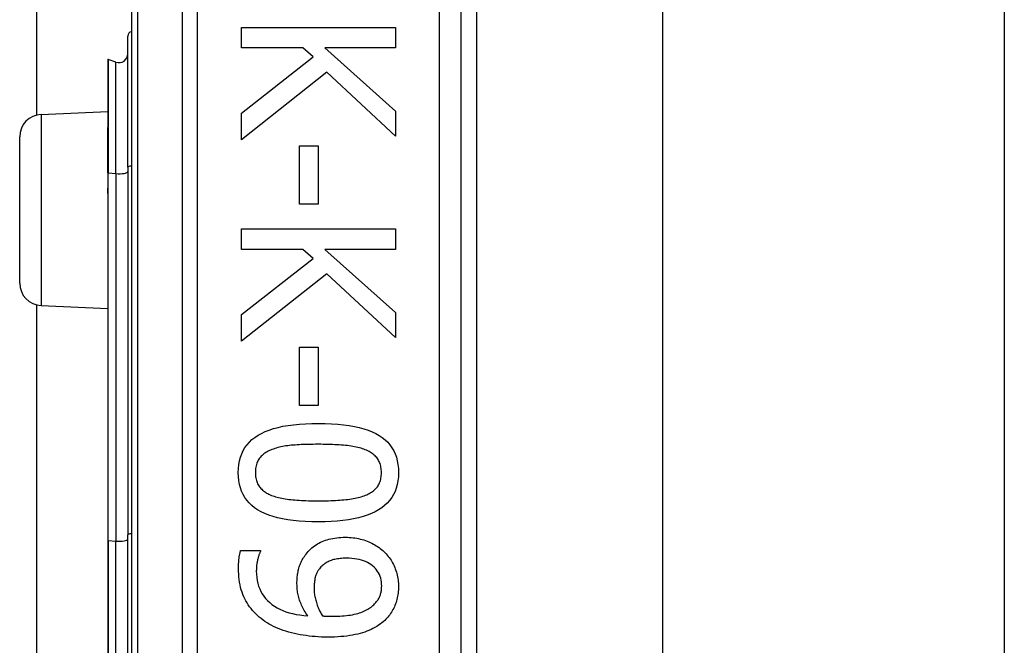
# Model space of a CAD drawing. Header units: inches. Extents: x 5 to 143, y 9 to 74.
# Tile 39 of 76: x 33.749 to 34.631, y 34.084 to 34.643. Entities that reach past the tile are written whole.
import ezdxf

# ---------------------------------------------------------------- set-up
doc = ezdxf.new("R2010")
doc.units = ezdxf.units.IN
doc.header["$MEASUREMENT"] = 0
doc.layers.add('Visible Edges(ANSI)', color=7, linetype='Continuous', lineweight=25)
doc.layers.add('Visible Tangent Edges(ANSI)', color=7, linetype='Continuous', lineweight=25)

msp = doc.modelspace()

# ---------------------------------------------------------------- linework, layer by layer
at = {"layer": 'Visible Edges(ANSI)'}
for p, q in [((33.76485, 34.55802), (33.76485, 48.99114)), ((33.8495, 35.06417), (33.8495, 33.18198)), ((34.14477, 33.37308), (34.14477, 34.87308)), ((34.15855, 34.75113), (34.15855, 33.49503)), ((34.325, 34.73858), (34.325, 33.50758)), ((34.631, 34.73858), (34.631, 33.50758)), ((33.94806, 34.63635), (34.08586, 34.63635)), ((33.94806, 34.61803), (33.94806, 34.63635)), ((34.08586, 34.63635), (34.08586, 34.61803)), ((33.84624, 34.5113), (33.84624, 34.62864)), ((34.00311, 34.61803), (33.94806, 34.61803)), ((34.01216, 34.61), (34.00311, 34.61803)), ((34.02254, 34.61803), (34.08586, 34.56153)), ((34.08586, 34.61803), (34.02254, 34.61803)), ((33.83568, 34.60537), (33.82885, 34.60786)), ((33.94806, 34.55963), (34.01216, 34.61)), ((33.82832, 34.60749), (33.82832, 34.54679)), ((34.02433, 34.59626), (33.94806, 34.53585)), ((34.08586, 34.5392), (34.02433, 34.59626)), ((33.76862, 34.55855), (33.82832, 34.56115)), ((33.94806, 34.53585), (33.94806, 34.55963)), ((34.08586, 34.56153), (34.08586, 34.5392)), ((33.82832, 34.54679), (33.82832, 34.54618)), ((33.82832, 34.50617), (33.82832, 34.54618)), ((33.7495, 34.40759), (33.7495, 34.53857)), ((33.99999, 34.53049), (34.01674, 34.53049)), ((33.99999, 34.47834), (33.99999, 34.53049)), ((34.01674, 34.53049), (34.01674, 34.47834)), ((33.84624, 34.5113), (33.84624, 34.18243)), ((33.82832, 34.50617), (33.82832, 34.49337)), ((33.82832, 34.49337), (33.82832, 34.48767)), ((33.82832, 34.48767), (33.82832, 34.17724)), ((34.01674, 34.47834), (33.99999, 34.47834)), ((33.94806, 34.45612), (34.08586, 34.45612)), ((33.94806, 34.43781), (33.94806, 34.45612)), ((34.08586, 34.45612), (34.08586, 34.43781)), ((34.00311, 34.43781), (33.94806, 34.43781)), ((34.01216, 34.42977), (34.00311, 34.43781)), ((34.02254, 34.43781), (34.08586, 34.3813)), ((34.08586, 34.43781), (34.02254, 34.43781)), ((33.94806, 34.37941), (34.01216, 34.42977)), ((34.02433, 34.41603), (33.94806, 34.35562)), ((34.08586, 34.35897), (34.02433, 34.41603)), ((33.76485, 33.85802), (33.76485, 34.38814)), ((33.76862, 34.38761), (33.82832, 34.385)), ((33.94806, 34.35562), (33.94806, 34.37941)), ((34.08586, 34.3813), (34.08586, 34.35897)), ((33.99999, 34.35026), (34.01674, 34.35026)), ((33.99999, 34.29811), (33.99999, 34.35026)), ((34.01674, 34.35026), (34.01674, 34.29811)), ((34.01674, 34.29811), (33.99999, 34.29811)), ((33.82832, 34.17724), (33.82832, 34.06892)), ((33.84624, 34.06372), (33.84624, 34.18243)), ((33.94728, 34.16825), (33.96503, 34.16825)), ((33.96503, 34.16825), (33.96503, 34.16735))]:
    msp.add_line(p, q, dxfattribs=at)
at = {"layer": 'Visible Edges(ANSI)', "flags": 128}
for points in [[(33.94516, 34.23804), (33.94528, 34.24175), (33.94565, 34.24529), (33.94626, 34.24867), (33.94712, 34.25188), (33.94823, 34.25492), (33.94958, 34.25779), (33.95118, 34.26049), (33.95302, 34.26303), (33.95511, 34.26539), (33.95745, 34.26759), (33.96003, 34.26962), (33.96286, 34.27148), (33.96594, 34.27318), (33.96927, 34.27474), (33.97287, 34.27615), (33.97672, 34.27741), (33.98083, 34.27852), (33.9852, 34.27948), (33.98983, 34.28029), (33.99472, 34.28096), (33.99986, 34.28148), (34.00527, 34.28185), (34.01093, 34.28207), (34.01685, 34.28214)], [(34.01685, 34.28214), (34.02292, 34.28207), (34.02872, 34.28185), (34.03424, 34.28147), (34.03948, 34.28095), (34.04445, 34.28027), (34.04913, 34.27945), (34.05354, 34.27848), (34.05767, 34.27736), (34.06152, 34.27608), (34.06509, 34.27466), (34.06838, 34.27309), (34.0714, 34.27137), (34.07415, 34.26949), (34.07667, 34.26745), (34.07894, 34.26525), (34.08098, 34.26288), (34.08278, 34.26034), (34.08433, 34.25765), (34.08565, 34.25479), (34.08673, 34.25177), (34.08757, 34.24858), (34.08817, 34.24523), (34.08853, 34.24171), (34.08865, 34.23804)], [(33.97531, 34.2587), (33.97414, 34.25823), (33.97302, 34.25774), (33.97194, 34.25721), (33.97091, 34.25665), (33.96992, 34.25606), (33.96898, 34.25544), (33.96809, 34.25479), (33.96724, 34.2541), (33.96644, 34.25339), (33.96568, 34.25264), (33.96497, 34.25186), (33.96431, 34.25105), (33.96369, 34.2502), (33.96313, 34.2493), (33.96262, 34.24837), (33.96217, 34.24739), (33.96177, 34.24637), (33.96142, 34.24531), (33.96112, 34.2442), (33.96088, 34.24306), (33.9607, 34.24187), (33.96056, 34.24063), (33.96048, 34.23936), (33.96046, 34.23804)], [(34.01685, 34.26339), (34.01446, 34.26338), (34.01214, 34.26336), (34.00989, 34.26333), (34.0077, 34.26329), (34.00558, 34.26323), (34.00353, 34.26316), (34.00154, 34.26308), (33.99963, 34.26299), (33.99777, 34.26288), (33.99599, 34.26276), (33.99427, 34.26263), (33.99262, 34.26249), (33.99101, 34.26233), (33.98944, 34.26214), (33.98789, 34.26192), (33.98637, 34.26167), (33.98489, 34.2614), (33.98343, 34.2611), (33.982, 34.26077), (33.98061, 34.26041), (33.97924, 34.26002), (33.9779, 34.25961), (33.97659, 34.25917), (33.97531, 34.2587)], [(34.05883, 34.25858), (34.05764, 34.25904), (34.05639, 34.25946), (34.05509, 34.25987), (34.05373, 34.26025), (34.05233, 34.2606), (34.05088, 34.26093), (34.04937, 34.26123), (34.04782, 34.26151), (34.04621, 34.26177), (34.04455, 34.262), (34.04284, 34.2622), (34.04108, 34.26238), (34.03927, 34.26254), (34.03743, 34.26269), (34.03554, 34.26282), (34.03362, 34.26294), (34.03166, 34.26304), (34.02966, 34.26313), (34.02762, 34.26321), (34.02554, 34.26327), (34.02343, 34.26332), (34.02127, 34.26336), (34.01908, 34.26338), (34.01685, 34.26339)], [(34.07335, 34.23804), (34.07332, 34.2393), (34.07325, 34.24053), (34.07312, 34.24172), (34.07295, 34.24287), (34.07272, 34.24398), (34.07244, 34.24506), (34.07211, 34.2461), (34.07174, 34.24709), (34.07131, 34.24806), (34.07083, 34.24898), (34.0703, 34.24986), (34.06972, 34.25071), (34.06909, 34.25152), (34.06841, 34.25231), (34.06768, 34.25307), (34.0669, 34.25379), (34.06607, 34.25449), (34.06518, 34.25516), (34.06425, 34.25581), (34.06327, 34.25642), (34.06224, 34.257), (34.06115, 34.25756), (34.06002, 34.25809), (34.05883, 34.25858)], [(34.01696, 34.19404), (34.01092, 34.19412), (34.00515, 34.19434), (33.99965, 34.19471), (33.99443, 34.19524), (33.98949, 34.19591), (33.98481, 34.19673), (33.98041, 34.19771), (33.97629, 34.19883), (33.97244, 34.2001), (33.96886, 34.20152), (33.96555, 34.2031), (33.96252, 34.20482), (33.95975, 34.20669), (33.95722, 34.20873), (33.95492, 34.21093), (33.95287, 34.2133), (33.95107, 34.21582), (33.9495, 34.21851), (33.94817, 34.22136), (33.94709, 34.22437), (33.94624, 34.22754), (33.94564, 34.23088), (33.94528, 34.23438), (33.94516, 34.23804)], [(33.96046, 34.23804), (33.96048, 34.23679), (33.96056, 34.23558), (33.96068, 34.2344), (33.96086, 34.23327), (33.96109, 34.23216), (33.96136, 34.2311), (33.96169, 34.23007), (33.96207, 34.22908), (33.9625, 34.22812), (33.96298, 34.2272), (33.96351, 34.22632), (33.96408, 34.22547), (33.96472, 34.22466), (33.9654, 34.22388), (33.96613, 34.22313), (33.96691, 34.2224), (33.96774, 34.22171), (33.96862, 34.22105), (33.96955, 34.22042), (33.97054, 34.21982), (33.97157, 34.21925), (33.97265, 34.2187), (33.97379, 34.21819), (33.97497, 34.21771)], [(34.08865, 34.23804), (34.08852, 34.23434), (34.08815, 34.23081), (34.08753, 34.22745), (34.08666, 34.22426), (34.08555, 34.22123), (34.08418, 34.21837), (34.08257, 34.21568), (34.08071, 34.21315), (34.0786, 34.21079), (34.07624, 34.20859), (34.07364, 34.20657), (34.07078, 34.2047), (34.06768, 34.203), (34.06432, 34.20145), (34.06072, 34.20004), (34.05686, 34.19878), (34.05275, 34.19767), (34.04839, 34.19671), (34.04378, 34.19589), (34.03892, 34.19523), (34.03381, 34.19471), (34.02844, 34.19434), (34.02283, 34.19411), (34.01696, 34.19404)], [(34.05906, 34.21783), (34.06021, 34.21831), (34.06131, 34.21881), (34.06236, 34.21935), (34.06337, 34.21992), (34.06433, 34.22051), (34.06524, 34.22113), (34.06611, 34.22179), (34.06692, 34.22247), (34.06769, 34.22318), (34.06842, 34.22391), (34.06909, 34.22468), (34.06972, 34.22547), (34.0703, 34.2263), (34.07083, 34.22717), (34.07131, 34.22808), (34.07174, 34.22903), (34.07211, 34.23002), (34.07244, 34.23104), (34.07272, 34.23211), (34.07295, 34.23322), (34.07312, 34.23436), (34.07325, 34.23555), (34.07332, 34.23677), (34.07335, 34.23804)], [(33.97497, 34.21771), (33.97613, 34.21728), (33.97735, 34.21686), (33.97861, 34.21647), (33.97992, 34.2161), (33.98129, 34.21575), (33.98271, 34.21542), (33.98417, 34.21512), (33.98569, 34.21484), (33.98726, 34.21457), (33.98888, 34.21433), (33.99056, 34.21411), (33.99228, 34.21392), (33.99406, 34.21374), (33.99588, 34.21358), (33.99776, 34.21343), (33.99969, 34.2133), (34.00167, 34.21318), (34.0037, 34.21308), (34.00578, 34.21299), (34.00791, 34.21292), (34.0101, 34.21287), (34.01233, 34.21283), (34.01462, 34.21281), (34.01696, 34.2128)], [(34.01696, 34.2128), (34.0193, 34.21281), (34.02158, 34.21283), (34.02382, 34.21287), (34.026, 34.21292), (34.02813, 34.21299), (34.0302, 34.21308), (34.03223, 34.21318), (34.0342, 34.2133), (34.03613, 34.21343), (34.038, 34.21358), (34.03981, 34.21374), (34.04158, 34.21392), (34.0433, 34.21412), (34.04497, 34.21434), (34.04659, 34.21458), (34.04816, 34.21485), (34.04969, 34.21514), (34.05117, 34.21545), (34.0526, 34.21579), (34.05399, 34.21615), (34.05533, 34.21653), (34.05662, 34.21694), (34.05786, 34.21737), (34.05906, 34.21783)], [(34.0059, 34.16523), (34.00687, 34.16643), (34.00788, 34.16759), (34.00894, 34.16869), (34.01003, 34.16975), (34.01116, 34.17075), (34.01234, 34.17171), (34.01355, 34.17261), (34.01481, 34.17347), (34.01611, 34.17428), (34.01745, 34.17503), (34.01883, 34.17574), (34.02025, 34.1764), (34.02172, 34.177), (34.02324, 34.17756), (34.0248, 34.17806), (34.02641, 34.17851), (34.02808, 34.1789), (34.02979, 34.17925), (34.03155, 34.17954), (34.03335, 34.17977), (34.03521, 34.17996), (34.03712, 34.18009), (34.03907, 34.18017), (34.04108, 34.18019)], [(34.04108, 34.18019), (34.04283, 34.18017), (34.04456, 34.1801), (34.04627, 34.17998), (34.04795, 34.17981), (34.04961, 34.17959), (34.05124, 34.17933), (34.05285, 34.17902), (34.05443, 34.17866), (34.05599, 34.17825), (34.05752, 34.17779), (34.05903, 34.17729), (34.06051, 34.17673), (34.06196, 34.17614), (34.06338, 34.17551), (34.06477, 34.17484), (34.06612, 34.17414), (34.06743, 34.1734), (34.06872, 34.17263), (34.06996, 34.17182), (34.07118, 34.17098), (34.07236, 34.1701), (34.0735, 34.16918), (34.07462, 34.16823), (34.07569, 34.16724)], [(33.94538, 34.15261), (33.94538, 34.15323), (33.94539, 34.15386), (33.94541, 34.15449), (33.94542, 34.15513), (33.94545, 34.15577), (33.94548, 34.15642), (33.94551, 34.15708), (33.94555, 34.15775), (33.9456, 34.15842), (33.94565, 34.1591), (33.94571, 34.15979), (33.94577, 34.16049), (33.94584, 34.16118), (33.94592, 34.16186), (33.94601, 34.16254), (33.94611, 34.16321), (33.94622, 34.16387), (33.94634, 34.16452), (33.94647, 34.16516), (33.94662, 34.1658), (33.94677, 34.16642), (33.94693, 34.16704), (33.9471, 34.16765), (33.94728, 34.16825)], [(33.96503, 34.16735), (33.96481, 34.16694), (33.96459, 34.1665), (33.96437, 34.16602), (33.96416, 34.1655), (33.96395, 34.16495), (33.96374, 34.16437), (33.96353, 34.16374), (33.96332, 34.16308), (33.96312, 34.16239), (33.96292, 34.16166), (33.96272, 34.1609), (33.96252, 34.16009), (33.96233, 34.15927), (33.96216, 34.15845), (33.96201, 34.15763), (33.96187, 34.15681), (33.96175, 34.15598), (33.96164, 34.15515), (33.96155, 34.15432), (33.96148, 34.15349), (33.96142, 34.15266), (33.96138, 34.15183), (33.96136, 34.15099), (33.96135, 34.15016)], [(34.07569, 34.16724), (34.0767, 34.16627), (34.07767, 34.16527), (34.07859, 34.16423), (34.07949, 34.16315), (34.08034, 34.16204), (34.08115, 34.16089), (34.08193, 34.1597), (34.08267, 34.15848), (34.08337, 34.15722), (34.08403, 34.15593), (34.08466, 34.1546), (34.08524, 34.15323), (34.08579, 34.15184), (34.08628, 34.15045), (34.08673, 34.14906), (34.08713, 34.14766), (34.08749, 34.14627), (34.0878, 34.14487), (34.08806, 34.14346), (34.08827, 34.14206), (34.08843, 34.14065), (34.08855, 34.13925), (34.08862, 34.13783), (34.08865, 34.13642)], [(33.99775, 34.13865), (33.99776, 34.13991), (33.9978, 34.14115), (33.99786, 34.14237), (33.99794, 34.14357), (33.99804, 34.14476), (33.99817, 34.14593), (33.99832, 34.14708), (33.9985, 34.14821), (33.99869, 34.14932), (33.99892, 34.15042), (33.99916, 34.1515), (33.99943, 34.15256), (33.99973, 34.15361), (34.00007, 34.15466), (34.00046, 34.15572), (34.00089, 34.15677), (34.00137, 34.15782), (34.00188, 34.15888), (34.00245, 34.15994), (34.00305, 34.16099), (34.0037, 34.16205), (34.00439, 34.16311), (34.00513, 34.16417), (34.0059, 34.16523)], [(34.04186, 34.16143), (34.04043, 34.16142), (34.03904, 34.16137), (34.0377, 34.16129), (34.03639, 34.16119), (34.03513, 34.16105), (34.03392, 34.16088), (34.03274, 34.16067), (34.03161, 34.16044), (34.03052, 34.16018), (34.02948, 34.15988), (34.02847, 34.15956), (34.02751, 34.1592), (34.02658, 34.15881), (34.02568, 34.15838), (34.02479, 34.15792), (34.02393, 34.15741), (34.02309, 34.15687), (34.02228, 34.1563), (34.02148, 34.15568), (34.02071, 34.15503), (34.01996, 34.15434), (34.01924, 34.15362), (34.01853, 34.15285), (34.01785, 34.15205)], [(34.07357, 34.13653), (34.07352, 34.1384), (34.07335, 34.1402), (34.07306, 34.14194), (34.07267, 34.14361), (34.07216, 34.14522), (34.07154, 34.14676), (34.0708, 34.14824), (34.06995, 34.14966), (34.06899, 34.15101), (34.06791, 34.1523), (34.06672, 34.15352), (34.06542, 34.15468), (34.06401, 34.15576), (34.0625, 34.15674), (34.06089, 34.15763), (34.05918, 34.15843), (34.05737, 34.15914), (34.05546, 34.15975), (34.05344, 34.16026), (34.05133, 34.16068), (34.04911, 34.16101), (34.04679, 34.16125), (34.04438, 34.16139), (34.04186, 34.16143)], [(33.96738, 34.10605), (33.96563, 34.10739), (33.96395, 34.10878), (33.96234, 34.11021), (33.9608, 34.11169), (33.95933, 34.11322), (33.95793, 34.11479), (33.9566, 34.1164), (33.95534, 34.11806), (33.95416, 34.11976), (33.95304, 34.12151), (33.952, 34.1233), (33.95102, 34.12514), (33.95012, 34.12704), (33.9493, 34.12901), (33.94855, 34.13105), (33.94789, 34.13316), (33.9473, 34.13534), (33.94679, 34.13759), (33.94636, 34.13992), (33.94601, 34.14231), (33.94573, 34.14478), (33.94554, 34.14732), (33.94542, 34.14993), (33.94538, 34.15261)], [(33.96135, 34.15016), (33.96143, 34.1472), (33.96168, 34.14434), (33.9621, 34.1416), (33.96268, 34.13896), (33.96342, 34.13643), (33.96434, 34.13401), (33.96541, 34.13169), (33.96666, 34.12949), (33.96807, 34.12739), (33.96965, 34.1254), (33.97139, 34.12351), (33.9733, 34.12174), (33.97536, 34.12008), (33.97756, 34.11854), (33.97991, 34.11713), (33.98239, 34.11584), (33.98502, 34.11467), (33.98779, 34.11363), (33.99069, 34.11271), (33.99374, 34.11191), (33.99694, 34.11124), (34.00027, 34.11069), (34.00374, 34.11026), (34.00736, 34.10996)], [(34.01785, 34.15205), (34.01738, 34.15145), (34.01694, 34.15084), (34.01652, 34.15022), (34.01613, 34.14958), (34.01577, 34.14893), (34.01544, 34.14827), (34.01513, 34.1476), (34.01485, 34.14692), (34.0146, 34.14622), (34.01437, 34.14552), (34.01417, 34.1448), (34.014, 34.14407), (34.01385, 34.14333), (34.01371, 34.14258), (34.01358, 34.14182), (34.01347, 34.14105), (34.01337, 34.14027), (34.01329, 34.13948), (34.01322, 34.13868), (34.01316, 34.13787), (34.01311, 34.13705), (34.01308, 34.13622), (34.01306, 34.13537), (34.01305, 34.13452)], [(34.00736, 34.10996), (34.00654, 34.11118), (34.00576, 34.11239), (34.00501, 34.1136), (34.00431, 34.1148), (34.00364, 34.11598), (34.00301, 34.11716), (34.00242, 34.11833), (34.00187, 34.11949), (34.00136, 34.12063), (34.00088, 34.12177), (34.00044, 34.12291), (34.00004, 34.12403), (33.99968, 34.12515), (33.99934, 34.12629), (33.99904, 34.12745), (33.99877, 34.12863), (33.99853, 34.12982), (33.99832, 34.13103), (33.99815, 34.13226), (33.99801, 34.13351), (33.9979, 34.13477), (33.99782, 34.13605), (33.99777, 34.13734), (33.99775, 34.13865)], [(34.01305, 34.13452), (34.01306, 34.13353), (34.01311, 34.13253), (34.01318, 34.13151), (34.01328, 34.13048), (34.01341, 34.12944), (34.01357, 34.12838), (34.01375, 34.12731), (34.01397, 34.12624), (34.01421, 34.12514), (34.01448, 34.12404), (34.01479, 34.12292), (34.01512, 34.12179), (34.01547, 34.12067), (34.01584, 34.11957), (34.01624, 34.11849), (34.01665, 34.11744), (34.01708, 34.11641), (34.01753, 34.1154), (34.018, 34.11442), (34.01849, 34.11346), (34.019, 34.11252), (34.01953, 34.1116), (34.02008, 34.11071), (34.02064, 34.10985)], [(34.06576, 34.11922), (34.06648, 34.1199), (34.06717, 34.12057), (34.06782, 34.12125), (34.06842, 34.12192), (34.06899, 34.1226), (34.06953, 34.12329), (34.07002, 34.12397), (34.07047, 34.12466), (34.07089, 34.12535), (34.07126, 34.12604), (34.0716, 34.12674), (34.0719, 34.12743), (34.07217, 34.12814), (34.07241, 34.12885), (34.07263, 34.12957), (34.07283, 34.1303), (34.073, 34.13105), (34.07315, 34.1318), (34.07328, 34.13256), (34.07339, 34.13334), (34.07347, 34.13412), (34.07353, 34.13492), (34.07356, 34.13572), (34.07357, 34.13653)], [(34.08865, 34.13642), (34.08863, 34.13485), (34.08856, 34.13331), (34.08845, 34.13179), (34.08829, 34.13029), (34.0881, 34.12882), (34.08785, 34.12738), (34.08756, 34.12596), (34.08723, 34.12456), (34.08686, 34.12319), (34.08644, 34.12184), (34.08597, 34.12052), (34.08547, 34.11922), (34.08492, 34.11795), (34.08433, 34.11671), (34.0837, 34.1155), (34.08303, 34.11431), (34.08232, 34.11315), (34.08157, 34.11202), (34.08078, 34.11092), (34.07996, 34.10985), (34.07909, 34.1088), (34.07818, 34.10778), (34.07724, 34.10679), (34.07625, 34.10583)], [(34.02935, 34.10951), (34.03164, 34.10953), (34.03386, 34.10958), (34.03601, 34.10967), (34.03809, 34.1098), (34.04009, 34.10996), (34.04203, 34.11015), (34.04389, 34.11038), (34.04568, 34.11065), (34.0474, 34.11095), (34.04905, 34.11129), (34.05063, 34.11167), (34.05213, 34.11208), (34.05358, 34.11252), (34.05496, 34.11299), (34.05629, 34.11349), (34.05757, 34.11401), (34.05879, 34.11457), (34.05995, 34.11515), (34.06106, 34.11576), (34.06211, 34.1164), (34.0631, 34.11706), (34.06404, 34.11775), (34.06493, 34.11848), (34.06576, 34.11922)], [(34.02522, 34.09086), (34.02239, 34.09089), (34.01958, 34.09097), (34.01679, 34.0911), (34.01403, 34.09129), (34.01129, 34.09153), (34.00858, 34.09183), (34.0059, 34.09217), (34.00324, 34.09257), (34.0006, 34.09303), (33.99799, 34.09354), (33.9954, 34.0941), (33.99284, 34.09471), (33.99032, 34.09538), (33.98788, 34.0961), (33.98551, 34.09687), (33.98321, 34.09769), (33.98098, 34.09855), (33.97882, 34.09947), (33.97674, 34.10044), (33.97472, 34.10146), (33.97278, 34.10253), (33.97091, 34.10366), (33.96911, 34.10483), (33.96738, 34.10605)], [(34.02064, 34.10985), (34.02087, 34.10983), (34.02112, 34.10981), (34.02137, 34.10979), (34.02164, 34.10977), (34.02192, 34.10975), (34.02222, 34.10973), (34.02253, 34.10971), (34.02285, 34.1097), (34.02319, 34.10968), (34.02354, 34.10966), (34.0239, 34.10964), (34.02427, 34.10962), (34.02466, 34.1096), (34.02505, 34.10959), (34.02545, 34.10957), (34.02585, 34.10956), (34.02627, 34.10955), (34.02669, 34.10954), (34.02711, 34.10953), (34.02755, 34.10952), (34.02799, 34.10952), (34.02844, 34.10951), (34.02889, 34.10951), (34.02935, 34.10951)], [(34.07625, 34.10583), (34.07495, 34.10466), (34.07359, 34.10353), (34.07216, 34.10245), (34.07067, 34.10142), (34.06911, 34.10043), (34.06749, 34.09949), (34.0658, 34.09859), (34.06404, 34.09774), (34.06222, 34.09693), (34.06034, 34.09616), (34.05839, 34.09544), (34.05638, 34.09477), (34.05428, 34.09415), (34.0521, 34.09358), (34.04982, 34.09306), (34.04746, 34.0926), (34.045, 34.09219), (34.04245, 34.09184), (34.0398, 34.09154), (34.03707, 34.0913), (34.03425, 34.09111), (34.03133, 34.09097), (34.02832, 34.09089), (34.02522, 34.09086)]]:
    msp.add_lwpolyline(points, dxfattribs=at)
at = {"layer": 'Visible Edges(ANSI)'}
for centre, radius, start, end in [((33.85018, 34.62864), 0.00394, 100.02047, 180), ((33.82872, 34.60749), 0.000394, 70, 180), ((33.83837, 34.61277), 0.00787, 250, 0), ((33.7695, 34.53857), 0.02, 92.5, 180), ((33.7695, 34.40759), 0.02, 180, 267.5)]:
    msp.add_arc(centre, radius, start, end, dxfattribs=at)
at = {"layer": 'Visible Tangent Edges(ANSI)'}
for p, q in [((33.85526, 33.18198), (33.85526, 35.06417)), ((33.89491, 34.87308), (33.89491, 33.37308)), ((33.90883, 33.37308), (33.90883, 34.87308)), ((34.12509, 34.87308), (34.12509, 33.37308)), ((33.82885, 34.60786), (33.82885, 34.547)), ((33.83568, 34.50558), (33.83568, 34.60537)), ((33.76862, 34.55855), (33.76862, 34.38761)), ((33.82859, 34.54628), (33.82859, 34.50622)), ((33.82859, 34.49341), (33.82859, 34.50622)), ((33.82859, 34.50622), (33.83568, 34.50558)), ((33.83568, 34.50558), (33.83568, 34.17672)), ((33.82885, 34.17733), (33.82885, 34.48776)), ((33.82885, 34.17733), (33.82885, 34.06883)), ((33.82885, 34.17733), (33.83568, 34.17672)), ((33.83568, 34.06944), (33.83568, 34.17672))]:
    msp.add_line(p, q, dxfattribs=at)
at = {"layer": 'Visible Tangent Edges(ANSI)', "flags": 128}
for points in [[(33.82859, 34.54628), (33.82857, 34.54633), (33.82855, 34.54637), (33.82854, 34.5464), (33.82852, 34.54644), (33.8285, 34.54647), (33.82849, 34.5465), (33.82847, 34.54653), (33.82846, 34.54656), (33.82844, 34.54658), (33.82843, 34.54661), (33.82842, 34.54663), (33.8284, 34.54664), (33.82839, 34.54666), (33.82838, 34.54668), (33.82837, 34.54669), (33.82836, 34.54671), (33.82835, 34.54672), (33.82834, 34.54673), (33.82834, 34.54674), (33.82833, 34.54675), (33.82833, 34.54676), (33.82833, 34.54677), (33.82832, 34.54678), (33.82832, 34.54679)], [(33.82859, 34.54628), (33.82861, 34.54631), (33.82863, 34.54633), (33.82864, 34.54636), (33.82866, 34.54638), (33.82868, 34.54641), (33.82869, 34.54644), (33.82871, 34.54647), (33.82873, 34.54649), (33.82874, 34.54652), (33.82875, 34.54655), (33.82877, 34.54658), (33.82878, 34.54661), (33.82879, 34.54664), (33.8288, 34.54667), (33.82881, 34.5467), (33.82882, 34.54673), (33.82883, 34.54677), (33.82883, 34.5468), (33.82884, 34.54683), (33.82884, 34.54686), (33.82885, 34.5469), (33.82885, 34.54693), (33.82885, 34.54696), (33.82885, 34.547)], [(33.82832, 34.48767), (33.82832, 34.48791), (33.82833, 34.48815), (33.82833, 34.48839), (33.82834, 34.48863), (33.82834, 34.48888), (33.82835, 34.48912), (33.82836, 34.48936), (33.82837, 34.4896), (33.82838, 34.48984), (33.82839, 34.49008), (33.82841, 34.49032), (33.82842, 34.49056), (33.82843, 34.4908), (33.82844, 34.49104), (33.82846, 34.49128), (33.82847, 34.49152), (33.82848, 34.49176), (33.8285, 34.49199), (33.82851, 34.49223), (33.82853, 34.49247), (33.82854, 34.4927), (33.82856, 34.49294), (33.82857, 34.49318), (33.82859, 34.49341)], [(33.82885, 34.48776), (33.82885, 34.48799), (33.82885, 34.48823), (33.82884, 34.48846), (33.82884, 34.4887), (33.82883, 34.48893), (33.82882, 34.48917), (33.82882, 34.4894), (33.82881, 34.48964), (33.82879, 34.48987), (33.82878, 34.49011), (33.82877, 34.49035), (33.82876, 34.49058), (33.82875, 34.49082), (33.82873, 34.49105), (33.82872, 34.49129), (33.8287, 34.49152), (33.82869, 34.49176), (33.82868, 34.492), (33.82866, 34.49223), (33.82865, 34.49247), (33.82863, 34.4927), (33.82862, 34.49294), (33.8286, 34.49318), (33.82859, 34.49341)]]:
    msp.add_lwpolyline(points, dxfattribs=at)
at = {"layer": 'Visible Tangent Edges(ANSI)'}
for centre, major_axis, ratio, start_param in [((33.82872, 34.54679), (-0.000394, 0), 0.548442, 4.363323), ((33.82852, 34.54618), (-0.000197, 0), 0.542742, 4.363323), ((33.85018, 34.5113), (-0.00394, 0), 0.245714, 4.887279), ((33.82852, 34.50617), (-0.000197, 0), 0.245714, 4.363323), ((33.83837, 34.5074), (0.00787, 0), 0.245714, 4.363323), ((33.82852, 34.49337), (-0.000197, 0), 0.245714, 4.363323), ((33.82872, 34.48767), (-0.000394, 0), 0.245714, 4.363323), ((33.82872, 34.17724), (-0.000394, 0), 0.245714, 4.363323), ((33.83837, 34.17853), (0.00787, 0), 0.245714, 4.363323), ((33.85018, 34.18243), (-0.00394, 0), 0.245714, 4.887279)]:
    msp.add_ellipse(centre, major_axis=major_axis, ratio=ratio, start_param=start_param, end_param=6.283185, dxfattribs=at)

doc.saveas('drawing.dxf')
